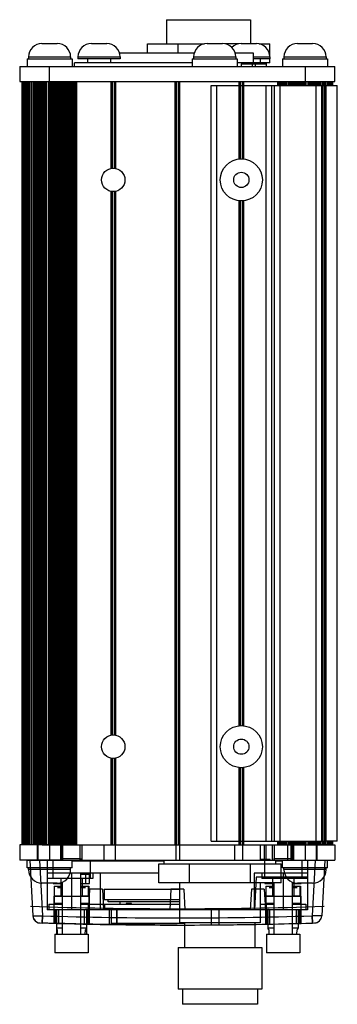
# Model space of a CAD drawing. Header units: inches. Extents: x 0 to 17, y 0 to 11.
# Tile 38 of 40: x 8.1 to 8.9, y 5.4 to 8. Entities that reach past the tile are written whole.
import ezdxf

# ---------------------------------------------------------------- set-up
doc = ezdxf.new("R2010")
doc.units = ezdxf.units.IN
doc.header["$LTSCALE"] = 0.935
doc.header["$MEASUREMENT"] = 0
doc.layers.get('0').update_dxf_attribs({"linetype": 'CONTINUOUS'})
doc.layers.add('NONE', color=7, linetype='CONTINUOUS')

msp = doc.modelspace()

# ---------------------------------------------------------------- linework, layer by layer
at = {"color": 7, "linetype": 'Continuous'}
for p, q in [((8.44782, 7.98108), (8.44782, 7.91824)), ((8.44782, 7.98108), (8.66657, 7.98108)), ((8.66657, 7.98108), (8.66657, 7.91903)), ((8.12295, 7.91903), (8.1627, 7.91903)), ((8.25189, 7.91903), (8.29163, 7.91903)), ((8.39819, 7.89466), (8.39819, 7.91824)), ((8.39819, 7.91824), (8.54604, 7.91824)), ((8.47775, 7.89466), (8.47775, 7.91824)), ((8.55307, 7.91903), (8.59282, 7.91903)), ((8.63462, 7.91824), (8.59985, 7.91824)), ((8.64165, 7.91903), (8.6814, 7.91903)), ((8.68843, 7.91824), (8.71642, 7.91824)), ((8.71642, 7.88403), (8.71642, 7.91824)), ((8.78831, 7.91903), (8.82805, 7.91903)), ((8.08417, 7.87903), (8.08417, 7.85903)), ((8.08417, 7.87903), (8.20148, 7.87903)), ((8.08795, 7.88403), (8.08795, 7.87903)), ((8.08795, 7.88403), (8.1977, 7.88403)), ((8.1977, 7.88403), (8.1977, 7.87903)), ((8.20148, 7.87903), (8.20148, 7.85903)), ((8.21689, 7.88403), (8.21689, 7.87903)), ((8.21689, 7.88403), (8.32663, 7.88403)), ((8.32663, 7.87903), (8.21689, 7.87903)), ((8.24176, 7.87903), (8.24176, 7.86903)), ((8.30176, 7.87903), (8.30176, 7.86903)), ((8.32488, 7.89466), (8.51982, 7.89466)), ((8.32663, 7.88403), (8.32663, 7.87903)), ((8.51429, 7.87903), (8.51429, 7.85903)), ((8.51429, 7.87903), (8.6316, 7.87903)), ((8.51807, 7.88403), (8.51807, 7.87903)), ((8.51807, 7.88403), (8.62782, 7.88403)), ((8.62606, 7.89466), (8.67289, 7.89466)), ((8.62782, 7.88403), (8.62782, 7.87903)), ((8.6316, 7.87903), (8.6316, 7.85903)), ((8.67289, 7.89466), (8.67289, 7.86903)), ((8.67289, 7.88403), (8.7164, 7.88403)), ((8.7164, 7.87903), (8.67289, 7.87903)), ((8.69153, 7.87903), (8.69153, 7.86903)), ((8.7164, 7.88403), (8.7164, 7.87903)), ((8.71642, 7.86903), (8.71642, 7.87903)), ((8.74952, 7.87903), (8.74952, 7.85903)), ((8.74952, 7.87903), (8.86684, 7.87903)), ((8.75331, 7.88403), (8.75331, 7.87903)), ((8.75331, 7.88403), (8.86305, 7.88403)), ((8.86305, 7.88403), (8.86305, 7.87903)), ((8.86684, 7.87903), (8.86684, 7.85903)), ((8.06507, 7.85903), (8.06507, 7.81966)), ((8.06507, 7.85903), (8.88594, 7.85903)), ((8.14282, 7.81966), (8.14282, 7.85903)), ((8.20818, 7.85903), (8.20818, 7.86903)), ((8.51429, 7.86903), (8.20818, 7.86903)), ((8.71642, 7.86903), (8.6316, 7.86903)), ((8.64204, 7.86582), (8.64204, 7.85903)), ((8.64204, 7.86582), (8.70818, 7.86582)), ((8.67156, 7.85903), (8.67156, 7.86582)), ((8.67865, 7.86582), (8.67865, 7.85903)), ((8.70818, 7.85903), (8.70818, 7.86903)), ((8.80818, 7.85903), (8.80818, 7.81966)), ((8.88594, 7.81966), (8.88594, 7.85903)), ((8.06507, 7.81966), (8.88594, 7.81966)), ((8.07097, 7.81966), (8.07097, 5.83147)), ((8.07171, 7.81966), (8.07171, 5.83147)), ((8.07175, 5.83147), (8.07175, 7.81966)), ((8.07187, 7.81966), (8.07187, 5.83147)), ((8.076, 7.81966), (8.076, 5.83147)), ((8.07627, 5.83147), (8.07627, 7.81966)), ((8.07657, 7.81966), (8.07657, 5.83147)), ((8.08119, 5.83147), (8.08119, 7.81966)), ((8.08231, 7.81966), (8.08231, 5.83147)), ((8.08388, 7.81966), (8.08388, 5.83147)), ((8.08456, 5.83147), (8.08456, 7.81966)), ((8.08502, 7.81966), (8.08502, 5.83147)), ((8.08997, 5.83147), (8.08997, 7.81966)), ((8.09094, 7.81966), (8.09094, 5.83147)), ((8.0949, 7.81966), (8.0949, 5.83147)), ((8.09615, 5.83147), (8.09615, 7.81966)), ((8.09676, 7.81966), (8.09676, 5.83147)), ((8.10175, 5.83147), (8.10175, 7.81966)), ((8.10253, 7.81966), (8.10253, 5.83147)), ((8.10721, 5.83147), (8.10721, 7.81966)), ((8.1081, 7.81966), (8.1081, 5.83147)), ((8.10844, 7.81966), (8.10844, 5.83147)), ((8.1104, 5.83147), (8.1104, 7.81966)), ((8.11111, 7.81966), (8.11111, 5.83147)), ((8.11586, 5.83147), (8.11586, 7.81966)), ((8.1164, 7.81966), (8.1164, 5.83147)), ((8.12079, 5.83147), (8.12079, 7.81966)), ((8.1218, 7.81966), (8.1218, 5.83147)), ((8.12373, 7.81966), (8.12373, 5.83147)), ((8.12649, 5.83147), (8.12649, 7.81966)), ((8.12726, 7.81966), (8.12726, 5.83147)), ((8.1315, 5.83147), (8.1315, 7.81966)), ((8.13177, 7.81966), (8.13177, 5.83147)), ((8.13562, 5.83147), (8.13562, 7.81966)), ((8.13987, 7.81966), (8.13987, 5.83147)), ((8.14342, 5.83147), (8.14342, 7.81966)), ((8.1442, 7.81966), (8.1442, 5.83147)), ((8.14775, 7.81966), (8.14775, 5.83147)), ((8.15129, 5.83147), (8.15129, 7.81966)), ((8.15208, 7.81966), (8.15208, 5.83147)), ((8.15562, 7.81966), (8.15562, 5.83147)), ((8.15916, 5.83147), (8.15916, 7.81966)), ((8.15995, 7.81966), (8.15995, 5.83147)), ((8.16349, 7.81966), (8.16349, 5.83147)), ((8.16704, 5.83147), (8.16704, 7.81966)), ((8.16782, 7.81966), (8.16782, 5.83147)), ((8.17137, 7.81966), (8.17137, 5.83147)), ((8.17491, 5.83147), (8.17491, 7.81966)), ((8.1757, 7.81966), (8.1757, 5.83147)), ((8.17924, 7.81966), (8.17924, 5.83147)), ((8.18279, 5.83147), (8.18279, 7.81966)), ((8.18357, 7.81966), (8.18357, 5.83147)), ((8.18712, 7.81966), (8.18712, 5.83147)), ((8.19066, 5.83147), (8.19066, 7.81966)), ((8.19145, 7.81966), (8.19145, 5.83147)), ((8.19499, 7.81966), (8.19499, 5.83147)), ((8.19853, 5.83147), (8.19853, 7.81966)), ((8.19932, 7.81966), (8.19932, 5.83147)), ((8.20286, 7.81966), (8.20286, 5.83147)), ((8.20641, 5.83147), (8.20641, 7.81966)), ((8.20719, 7.81966), (8.20719, 5.83147)), ((8.21074, 7.81966), (8.21074, 5.83147)), ((8.21428, 5.83147), (8.21428, 7.81966)), ((8.30222, 7.81966), (8.30222, 7.59356)), ((8.305, 7.59403), (8.305, 7.81966)), ((8.30599, 7.81966), (8.30599, 7.59414)), ((8.31155, 7.59414), (8.31155, 7.81966)), ((8.31254, 7.81966), (8.31254, 7.59403)), ((8.31532, 7.59356), (8.31532, 7.81966)), ((8.46895, 7.81966), (8.46895, 5.83147)), ((8.47173, 5.83147), (8.47173, 7.81966)), ((8.47272, 7.81966), (8.47272, 5.83147)), ((8.47829, 5.83147), (8.47829, 7.81966)), ((8.47927, 7.81966), (8.47927, 5.83147)), ((8.48205, 5.83147), (8.48205, 7.81966)), ((8.56349, 5.84132), (8.56349, 7.80982)), ((8.56349, 7.80982), (8.89223, 7.80982)), ((8.57826, 5.84132), (8.57826, 7.80982)), ((8.63568, 7.81966), (8.63568, 7.61811)), ((8.63847, 7.61833), (8.63847, 7.81966)), ((8.63945, 7.81966), (8.63945, 7.61841)), ((8.64502, 7.61841), (8.64502, 7.81966)), ((8.646, 7.81966), (8.646, 7.61833)), ((8.64879, 7.61811), (8.64879, 7.81966)), ((8.70582, 7.80982), (8.70582, 5.84132)), ((8.72157, 5.84132), (8.72157, 7.80982)), ((8.72741, 7.80982), (8.72741, 5.84132)), ((8.73672, 7.81966), (8.73672, 7.80982)), ((8.74027, 7.81966), (8.74027, 7.80982)), ((8.74316, 5.84132), (8.74316, 7.80982)), ((8.74381, 7.80982), (8.74381, 7.81966)), ((8.7446, 7.81966), (8.7446, 7.80982)), ((8.74814, 7.81966), (8.74814, 7.80982)), ((8.75168, 7.80982), (8.75168, 7.81966)), ((8.75247, 7.81966), (8.75247, 7.80982)), ((8.75601, 7.81966), (8.75601, 7.80982)), ((8.75956, 7.80982), (8.75956, 7.81966)), ((8.76034, 7.81966), (8.76034, 7.80982)), ((8.76389, 7.81966), (8.76389, 7.80982)), ((8.76743, 7.80982), (8.76743, 7.81966)), ((8.76822, 7.81966), (8.76822, 7.80982)), ((8.77176, 7.81966), (8.77176, 7.80982)), ((8.77531, 7.80982), (8.77531, 7.81966)), ((8.77609, 7.81966), (8.77609, 7.80982)), ((8.77964, 7.81966), (8.77964, 7.80982)), ((8.78318, 7.80982), (8.78318, 7.81966)), ((8.78397, 7.81966), (8.78397, 7.80982)), ((8.78751, 7.81966), (8.78751, 7.80982)), ((8.79105, 7.80982), (8.79105, 7.81966)), ((8.79184, 7.81966), (8.79184, 7.80982)), ((8.79538, 7.81966), (8.79538, 7.80982)), ((8.79893, 7.80982), (8.79893, 7.81966)), ((8.79971, 7.81966), (8.79971, 7.80982)), ((8.80326, 7.81966), (8.80326, 7.80982)), ((8.8068, 7.80982), (8.8068, 7.81966)), ((8.80759, 7.81966), (8.80759, 7.80982)), ((8.81113, 7.80982), (8.81113, 7.81966)), ((8.81538, 7.81966), (8.81538, 7.80982)), ((8.81924, 7.80982), (8.81924, 7.81966)), ((8.81951, 7.81966), (8.81951, 7.80982)), ((8.82375, 7.80982), (8.82375, 7.81966)), ((8.82451, 7.81966), (8.82451, 7.80982)), ((8.82727, 7.80982), (8.82727, 7.81966)), ((8.82921, 7.80982), (8.82921, 7.81966)), ((8.83022, 7.81966), (8.83022, 7.80982)), ((8.83461, 7.80982), (8.83461, 7.81966)), ((8.83515, 7.81966), (8.83515, 7.80982)), ((8.83613, 7.80982), (8.83613, 5.84132)), ((8.8399, 7.80982), (8.8399, 7.81966)), ((8.8406, 7.81966), (8.8406, 7.80982)), ((8.84256, 7.80982), (8.84256, 7.81966)), ((8.8429, 7.80982), (8.8429, 7.81966)), ((8.8438, 7.81966), (8.8438, 7.80982)), ((8.84848, 7.80982), (8.84848, 7.81966)), ((8.84925, 7.81966), (8.84925, 7.80982)), ((8.8509, 7.80982), (8.8509, 5.84132)), ((8.85425, 7.80982), (8.85425, 7.81966)), ((8.85485, 7.81966), (8.85485, 7.80982)), ((8.85512, 5.84132), (8.85512, 7.80982)), ((8.85611, 7.80982), (8.85611, 7.81966)), ((8.85849, 7.80982), (8.85849, 5.84132)), ((8.86006, 7.80982), (8.86006, 7.81966)), ((8.86103, 7.81966), (8.86103, 7.80982)), ((8.86271, 7.80982), (8.86271, 5.84132)), ((8.86598, 7.80982), (8.86598, 7.81966)), ((8.86645, 7.81966), (8.86645, 7.80982)), ((8.86713, 7.80982), (8.86713, 7.81966)), ((8.8687, 7.80982), (8.8687, 7.81966)), ((8.86981, 7.81966), (8.86981, 7.80982)), ((8.87444, 7.80982), (8.87444, 7.81966)), ((8.87474, 7.81966), (8.87474, 7.80982)), ((8.87501, 7.80982), (8.87501, 7.81966)), ((8.87913, 7.80982), (8.87913, 7.81966)), ((8.87925, 7.81966), (8.87925, 7.80982)), ((8.87929, 7.80982), (8.87929, 7.81966)), ((8.88003, 7.81966), (8.88003, 7.80982)), ((8.89223, 5.84132), (8.89223, 7.80982)), ((8.30222, 7.53396), (8.30222, 6.11718)), ((8.305, 6.11766), (8.305, 7.53348)), ((8.30599, 7.53337), (8.30599, 6.11776)), ((8.31155, 6.11776), (8.31155, 7.53337)), ((8.31254, 7.53348), (8.31254, 6.11766)), ((8.31532, 6.11718), (8.31532, 7.53396)), ((8.63568, 7.5094), (8.63568, 6.14174)), ((8.63847, 6.14195), (8.63847, 7.50918)), ((8.63945, 7.5091), (8.63945, 6.14203)), ((8.64502, 6.14203), (8.64502, 7.5091)), ((8.646, 7.50918), (8.646, 6.14195)), ((8.64879, 6.14174), (8.64879, 7.5094)), ((8.30222, 6.05758), (8.30222, 5.83147)), ((8.305, 5.83147), (8.305, 6.0571)), ((8.30599, 6.05699), (8.30599, 5.83147)), ((8.31155, 5.83147), (8.31155, 6.05699)), ((8.31254, 6.0571), (8.31254, 5.83147)), ((8.31532, 5.83147), (8.31532, 6.05758)), ((8.63568, 6.03302), (8.63568, 5.83147)), ((8.63847, 5.83147), (8.63847, 6.0328)), ((8.63945, 6.03272), (8.63945, 5.83147)), ((8.64502, 5.83147), (8.64502, 6.03272)), ((8.646, 6.0328), (8.646, 5.83147)), ((8.64879, 5.83147), (8.64879, 6.03302)), ((8.07145, 5.83147), (8.07097, 5.83147)), ((8.07591, 5.83147), (8.07171, 5.83147)), ((8.08366, 5.83147), (8.076, 5.83147)), ((8.09395, 5.83147), (8.08388, 5.83147)), ((8.1081, 5.83147), (8.0949, 5.83147)), ((8.12323, 5.83147), (8.10844, 5.83147)), ((8.11282, 5.7921), (8.11282, 5.83147)), ((8.12373, 5.83147), (8.84256, 5.83147)), ((8.17282, 5.7921), (8.17282, 5.83147)), ((8.48147, 5.83147), (8.48147, 5.7921)), ((8.56349, 5.84132), (8.86223, 5.84132)), ((8.69191, 5.7921), (8.69191, 5.83147)), ((8.70647, 5.83147), (8.70647, 5.79328)), ((8.73672, 5.84132), (8.73672, 5.83147)), ((8.74027, 5.84132), (8.74027, 5.83147)), ((8.74381, 5.83147), (8.74381, 5.84132)), ((8.7446, 5.84132), (8.7446, 5.83147)), ((8.74814, 5.84132), (8.74814, 5.83147)), ((8.75168, 5.83147), (8.75168, 5.84132)), ((8.75247, 5.84132), (8.75247, 5.83147)), ((8.75601, 5.84132), (8.75601, 5.83147)), ((8.75956, 5.83147), (8.75956, 5.84132)), ((8.76034, 5.84132), (8.76034, 5.83147)), ((8.76389, 5.84132), (8.76389, 5.83147)), ((8.76743, 5.83147), (8.76743, 5.84132)), ((8.76822, 5.84132), (8.76822, 5.83147)), ((8.77176, 5.84132), (8.77176, 5.83147)), ((8.77531, 5.83147), (8.77531, 5.84132)), ((8.77609, 5.84132), (8.77609, 5.83147)), ((8.77818, 5.7921), (8.77818, 5.83147)), ((8.77964, 5.84132), (8.77964, 5.83147)), ((8.78318, 5.83147), (8.78318, 5.84132)), ((8.78397, 5.84132), (8.78397, 5.83147)), ((8.78751, 5.84132), (8.78751, 5.83147)), ((8.79105, 5.83147), (8.79105, 5.84132)), ((8.79184, 5.84132), (8.79184, 5.83147)), ((8.79538, 5.84132), (8.79538, 5.83147)), ((8.79893, 5.83147), (8.79893, 5.84132)), ((8.79971, 5.84132), (8.79971, 5.83147)), ((8.80326, 5.84132), (8.80326, 5.83147)), ((8.8068, 5.83147), (8.8068, 5.84132)), ((8.80759, 5.84132), (8.80759, 5.83147)), ((8.81113, 5.83147), (8.81113, 5.84132)), ((8.81538, 5.84132), (8.81538, 5.83147)), ((8.81924, 5.83147), (8.81924, 5.84132)), ((8.81951, 5.84132), (8.81951, 5.83147)), ((8.82375, 5.83147), (8.82375, 5.84132)), ((8.82451, 5.84132), (8.82451, 5.83147)), ((8.82727, 5.83147), (8.82727, 5.84132)), ((8.82921, 5.83147), (8.82921, 5.84132)), ((8.83022, 5.84132), (8.83022, 5.83147)), ((8.83461, 5.83147), (8.83461, 5.84132)), ((8.83515, 5.84132), (8.83515, 5.83147)), ((8.83818, 5.7921), (8.83818, 5.83147)), ((8.8399, 5.83147), (8.8399, 5.84132)), ((8.8406, 5.84132), (8.8406, 5.83147)), ((8.84256, 5.83147), (8.84256, 5.84132)), ((8.8429, 5.83147), (8.8429, 5.84132)), ((8.86713, 5.83147), (8.84291, 5.83147)), ((8.8438, 5.84132), (8.8438, 5.83147)), ((8.84848, 5.83147), (8.84848, 5.84132)), ((8.84925, 5.84132), (8.84925, 5.83147)), ((8.85425, 5.83147), (8.85425, 5.84132)), ((8.85485, 5.84132), (8.85485, 5.83147)), ((8.85611, 5.83147), (8.85611, 5.84132)), ((8.86006, 5.83147), (8.86006, 5.84132)), ((8.86103, 5.84132), (8.86103, 5.83147)), ((8.89223, 5.84132), (8.86271, 5.84132)), ((8.86598, 5.83147), (8.86598, 5.84132)), ((8.86645, 5.84132), (8.86645, 5.83147)), ((8.86713, 5.83147), (8.86713, 5.84132)), ((8.86735, 5.83147), (8.87501, 5.83147)), ((8.8687, 5.83147), (8.8687, 5.84132)), ((8.86981, 5.84132), (8.86981, 5.83147)), ((8.87444, 5.83147), (8.87444, 5.84132)), ((8.87474, 5.84132), (8.87474, 5.83147)), ((8.87501, 5.83147), (8.87501, 5.84132)), ((8.87509, 5.83147), (8.87925, 5.83147)), ((8.87913, 5.83147), (8.87913, 5.84132)), ((8.87925, 5.84132), (8.87925, 5.83147)), ((8.87929, 5.83147), (8.87926, 5.83147)), ((8.87929, 5.83147), (8.87929, 5.84132)), ((8.88003, 5.84132), (8.88003, 5.83147)), ((8.08417, 5.7921), (8.20148, 5.7921)), ((8.08417, 5.7721), (8.08417, 5.7921)), ((8.20148, 5.7721), (8.08417, 5.7721)), ((8.08795, 5.7671), (8.08795, 5.7721)), ((8.17599, 5.79624), (8.22383, 5.79624)), ((8.17599, 5.79624), (8.17599, 5.7921)), ((8.1977, 5.7671), (8.1977, 5.7721)), ((8.20148, 5.7721), (8.20148, 5.7921)), ((8.44104, 5.78915), (8.20148, 5.78915)), ((8.22383, 5.79624), (8.22383, 5.78915)), ((8.42772, 5.7821), (8.74595, 5.7821)), ((8.42772, 5.73289), (8.42772, 5.7821)), ((8.44104, 5.7921), (8.73241, 5.7921)), ((8.44104, 5.7821), (8.44104, 5.7921)), ((8.50728, 5.73289), (8.50728, 5.7821)), ((8.66639, 5.73289), (8.66639, 5.7821)), ((8.71769, 5.79328), (8.69191, 5.79328)), ((8.71769, 5.7921), (8.71769, 5.79328)), ((8.72718, 5.79624), (8.77501, 5.79624)), ((8.72718, 5.79624), (8.72718, 5.7921)), ((8.73241, 5.7821), (8.73241, 5.7921)), ((8.74952, 5.78915), (8.73241, 5.78915)), ((8.74595, 5.73289), (8.74595, 5.7821)), ((8.74952, 5.7921), (8.86684, 5.7921)), ((8.74952, 5.7721), (8.74952, 5.7921)), ((8.86684, 5.7721), (8.74952, 5.7721)), ((8.75331, 5.7671), (8.75331, 5.7721)), ((8.77501, 5.79624), (8.77501, 5.7921)), ((8.86305, 5.7671), (8.86305, 5.7721)), ((8.86684, 5.7721), (8.86684, 5.7921)), ((8.1977, 5.7671), (8.08795, 5.7671)), ((8.42772, 5.75765), (8.19626, 5.75765)), ((8.22383, 5.75765), (8.22383, 5.59939)), ((8.22383, 5.75569), (8.24716, 5.75569)), ((8.23633, 5.75765), (8.23633, 5.75569)), ((8.23683, 5.75569), (8.23683, 5.73119)), ((8.24716, 5.73119), (8.24716, 5.75569)), ((8.75474, 5.75765), (8.74595, 5.75765)), ((8.86305, 5.7671), (8.75331, 5.7671)), ((8.1627, 5.7321), (8.12295, 5.7321)), ((8.15267, 5.7321), (8.15267, 5.73119)), ((8.15267, 5.73119), (8.17599, 5.73119)), ((8.15491, 5.72419), (8.17599, 5.72419)), ((8.15491, 5.72419), (8.15491, 5.67695)), ((8.156, 5.69859), (8.156, 5.72419)), ((8.163, 5.73119), (8.163, 5.73213)), ((8.16358, 5.72025), (8.17599, 5.72025)), ((8.17599, 5.73483), (8.17599, 5.59939)), ((8.22383, 5.73119), (8.24716, 5.73119)), ((8.22383, 5.72419), (8.24491, 5.72419)), ((8.22383, 5.72025), (8.23624, 5.72025)), ((8.24382, 5.72419), (8.24382, 5.69859)), ((8.24491, 5.72419), (8.24491, 5.67695)), ((8.74595, 5.73289), (8.42772, 5.73289)), ((8.48147, 5.73289), (8.48147, 5.62891)), ((8.69191, 5.62891), (8.69191, 5.73289)), ((8.70385, 5.73289), (8.70385, 5.73119)), ((8.70385, 5.73119), (8.72718, 5.73119)), ((8.70609, 5.72419), (8.72718, 5.72419)), ((8.70609, 5.72419), (8.70609, 5.67891)), ((8.70718, 5.69859), (8.70718, 5.72419)), ((8.71418, 5.73119), (8.71418, 5.73289)), ((8.71477, 5.72025), (8.72718, 5.72025)), ((8.72718, 5.73289), (8.72718, 5.59939)), ((8.77501, 5.73483), (8.77501, 5.59939)), ((8.77501, 5.73119), (8.79834, 5.73119)), ((8.77501, 5.72419), (8.79609, 5.72419)), ((8.77501, 5.72025), (8.78742, 5.72025)), ((8.78801, 5.73213), (8.78801, 5.73119)), ((8.82805, 5.7321), (8.78831, 5.7321)), ((8.795, 5.72419), (8.795, 5.69859)), ((8.79609, 5.72419), (8.79609, 5.67891)), ((8.79834, 5.73119), (8.79834, 5.7321)), ((8.156, 5.69859), (8.17599, 5.69859)), ((8.22383, 5.69859), (8.24382, 5.69859)), ((8.28534, 5.71632), (8.48147, 5.71632)), ((8.28534, 5.71632), (8.28534, 5.68876)), ((8.70718, 5.69859), (8.72718, 5.69859)), ((8.77501, 5.69859), (8.795, 5.69859)), ((8.14086, 5.67695), (8.17599, 5.67695)), ((8.14086, 5.67695), (8.14086, 5.66218)), ((8.17599, 5.67891), (8.15491, 5.67891)), ((8.16054, 5.67891), (8.16054, 5.67695)), ((8.24491, 5.67891), (8.22383, 5.67891)), ((8.22383, 5.67695), (8.48147, 5.67695)), ((8.23928, 5.67891), (8.23928, 5.67695)), ((8.24393, 5.66218), (8.24393, 5.67695)), ((8.48147, 5.68876), (8.28534, 5.68876)), ((8.28653, 5.66218), (8.28653, 5.67695)), ((8.29519, 5.68285), (8.29519, 5.68876)), ((8.48147, 5.68285), (8.29519, 5.68285)), ((8.32668, 5.67695), (8.32668, 5.68285)), ((8.35638, 5.67891), (8.34275, 5.67891)), ((8.34275, 5.67891), (8.34275, 5.67695)), ((8.34299, 5.67695), (8.34299, 5.67891)), ((8.34466, 5.67695), (8.34466, 5.67891)), ((8.34522, 5.67695), (8.34522, 5.67891)), ((8.34634, 5.67695), (8.34634, 5.67891)), ((8.34689, 5.67891), (8.34689, 5.67695)), ((8.35024, 5.67695), (8.35024, 5.67891)), ((8.35136, 5.67891), (8.35136, 5.67695)), ((8.35303, 5.67891), (8.35303, 5.67695)), ((8.35359, 5.67695), (8.35359, 5.67891)), ((8.35526, 5.67695), (8.35526, 5.67891)), ((8.35638, 5.67695), (8.35638, 5.67891)), ((8.69191, 5.67695), (8.72718, 5.67695)), ((8.72718, 5.67891), (8.70609, 5.67891)), ((8.70708, 5.67695), (8.70708, 5.66218)), ((8.71172, 5.67891), (8.71172, 5.67695)), ((8.79609, 5.67891), (8.77501, 5.67891)), ((8.77501, 5.67695), (8.81015, 5.67695)), ((8.79046, 5.67891), (8.79046, 5.67695)), ((8.81015, 5.67695), (8.81015, 5.66218)), ((8.17599, 5.66218), (8.14086, 5.66218)), ((8.16054, 5.66218), (8.16054, 5.59939)), ((8.48147, 5.66218), (8.22383, 5.66218)), ((8.23928, 5.66218), (8.23928, 5.59939)), ((8.30326, 5.66218), (8.30326, 5.62675)), ((8.31802, 5.62675), (8.31802, 5.66218)), ((8.72718, 5.66218), (8.69191, 5.66218)), ((8.71172, 5.66218), (8.71172, 5.61501)), ((8.81015, 5.66218), (8.77501, 5.66218)), ((8.79046, 5.66218), (8.79046, 5.61501)), ((8.49476, 5.62675), (8.30326, 5.62675)), ((8.69191, 5.62891), (8.48147, 5.62891)), ((8.49476, 5.56395), (8.49476, 5.62891)), ((8.67868, 5.56395), (8.67868, 5.62891)), ((8.1566, 5.59939), (8.24322, 5.59939)), ((8.1566, 5.59939), (8.1566, 5.55017)), ((8.17599, 5.61501), (8.16054, 5.61501)), ((8.16383, 5.59939), (8.16325, 5.61059)), ((8.23928, 5.61501), (8.22383, 5.61501)), ((8.23599, 5.59939), (8.23658, 5.61059)), ((8.24322, 5.59939), (8.24322, 5.55017)), ((8.70779, 5.59939), (8.7944, 5.59939)), ((8.70779, 5.59939), (8.70779, 5.55017)), ((8.72718, 5.61501), (8.71172, 5.61501)), ((8.71501, 5.59939), (8.71443, 5.61059)), ((8.79046, 5.61501), (8.77501, 5.61501)), ((8.78717, 5.59939), (8.78776, 5.61059)), ((8.7944, 5.59939), (8.7944, 5.55017)), ((8.24322, 5.55017), (8.1566, 5.55017)), ((8.47735, 5.56395), (8.6961, 5.56395)), ((8.47735, 5.56395), (8.47735, 5.45569)), ((8.6961, 5.56395), (8.6961, 5.45569)), ((8.7944, 5.55017), (8.70779, 5.55017)), ((8.6961, 5.45569), (8.47735, 5.45569)), ((8.48913, 5.45569), (8.48913, 5.41632)), ((8.68431, 5.45569), (8.68431, 5.41632)), ((8.68431, 5.41632), (8.48913, 5.41632))]:
    msp.add_line(p, q, dxfattribs=at)
for centre, radius in [((8.64223, 7.56376), 0.05487), ((8.30877, 7.56376), 0.03051), ((8.64223, 7.56376), 0.01987), ((8.64223, 6.08738), 0.05487), ((8.30877, 6.08738), 0.03051), ((8.64223, 6.08738), 0.01987)]:
    msp.add_circle(centre, radius, dxfattribs=at)
for centre, radius, start, end in [((8.12295, 7.88403), 0.035, 90, 180), ((8.1627, 7.88403), 0.035, 0, 90), ((8.25189, 7.88403), 0.035, 90, 180), ((8.29163, 7.88403), 0.035, 0, 90), ((8.55307, 7.88403), 0.035, 90, 180), ((8.59282, 7.88403), 0.035, 0, 90), ((8.64165, 7.88403), 0.035, 90, 134.45321), ((8.6814, 7.88403), 0.035, 0, 90), ((8.78831, 7.88403), 0.035, 90, 180), ((8.82805, 7.88403), 0.035, 0, 90), ((8.12295, 5.7671), 0.035, 180, 270), ((8.1627, 5.7671), 0.035, 270, 360), ((8.78831, 5.7671), 0.035, 180, 270), ((8.82805, 5.7671), 0.035, 270, 360), ((8.16554, 5.61501), 0.005, 180, 242.56838), ((8.23428, 5.61501), 0.005, 297.43184, 360), ((8.71672, 5.61501), 0.005, 180, 242.56838), ((8.78546, 5.61501), 0.005, 297.43184, 360)]:
    msp.add_arc(centre, radius, start, end, dxfattribs=at)
at = {"layer": 'NONE', "color": 7, "linetype": 'Continuous'}
for p, q in [((8.17191, 5.83147), (8.06507, 5.83147)), ((8.06507, 5.83147), (8.06507, 5.7921)), ((8.11133, 5.7921), (8.11133, 5.83147)), ((8.14282, 5.83147), (8.14282, 5.7921)), ((8.17191, 5.83147), (8.22791, 5.83147)), ((8.17191, 5.7921), (8.17191, 5.83147)), ((8.17432, 5.7921), (8.17432, 5.83147)), ((8.17766, 5.7921), (8.17766, 5.83147)), ((8.22216, 5.7921), (8.22216, 5.83147)), ((8.22791, 5.83147), (8.72309, 5.83147)), ((8.22791, 5.7921), (8.22791, 5.83147)), ((8.28456, 5.83147), (8.28456, 5.7921)), ((8.31408, 5.83147), (8.31408, 5.7921)), ((8.47156, 5.83147), (8.47156, 5.7921)), ((8.62452, 5.83147), (8.62452, 5.7921)), ((8.6454, 5.83147), (8.6454, 5.7921)), ((8.70188, 5.83147), (8.70188, 5.7921)), ((8.72309, 5.83147), (8.77909, 5.83147)), ((8.72309, 5.7921), (8.72309, 5.83147)), ((8.72884, 5.7921), (8.72884, 5.83147)), ((8.76213, 5.83147), (8.76213, 5.7921)), ((8.77078, 5.83147), (8.77078, 5.7921)), ((8.77334, 5.7921), (8.77334, 5.83147)), ((8.77668, 5.7921), (8.77668, 5.83147)), ((8.77909, 5.83147), (8.88594, 5.83147)), ((8.77909, 5.7921), (8.77909, 5.83147)), ((8.80818, 5.83147), (8.80818, 5.7921)), ((8.83968, 5.7921), (8.83968, 5.83147)), ((8.88594, 5.83147), (8.88594, 5.7921)), ((8.17191, 5.7921), (8.06507, 5.7921)), ((8.09164, 5.7921), (8.09926, 5.64686)), ((8.11661, 5.7921), (8.12423, 5.6467)), ((8.13664, 5.7921), (8.13664, 5.66218)), ((8.15141, 5.7921), (8.15141, 5.74387)), ((8.17191, 5.7921), (8.22791, 5.7921)), ((8.22791, 5.7921), (8.72309, 5.7921)), ((8.24841, 5.7921), (8.24841, 5.74387)), ((8.70259, 5.7921), (8.70259, 5.74387)), ((8.72309, 5.7921), (8.77909, 5.7921)), ((8.77909, 5.7921), (8.88594, 5.7921)), ((8.79959, 5.7921), (8.79959, 5.74387)), ((8.81436, 5.7921), (8.81436, 5.66218)), ((8.83439, 5.7921), (8.82677, 5.6467)), ((8.85936, 5.7921), (8.85175, 5.64686)), ((8.27491, 5.75765), (8.13664, 5.75765)), ((8.19991, 5.75765), (8.19991, 5.66218)), ((8.25523, 5.75765), (8.25523, 5.74387)), ((8.27491, 5.75765), (8.27491, 5.66218)), ((8.81436, 5.75765), (8.67609, 5.75765)), ((8.67609, 5.75765), (8.67609, 5.66218)), ((8.68121, 5.74781), (8.67672, 5.66218)), ((8.81436, 5.74781), (8.68121, 5.74781)), ((8.69578, 5.75765), (8.69578, 5.74387)), ((8.75109, 5.75765), (8.75109, 5.66218)), ((8.25523, 5.74387), (8.13664, 5.74387)), ((8.17235, 5.74387), (8.17235, 5.69781)), ((8.22747, 5.74387), (8.22747, 5.69781)), ((8.81436, 5.74387), (8.69578, 5.74387)), ((8.72353, 5.74387), (8.72353, 5.69781)), ((8.77865, 5.74387), (8.77865, 5.69781)), ((8.15365, 5.69781), (8.24617, 5.69781)), ((8.15365, 5.69781), (8.15365, 5.6272)), ((8.24684, 5.71632), (8.24401, 5.66218)), ((8.24617, 5.69781), (8.24617, 5.62504)), ((8.28054, 5.71632), (8.24684, 5.71632)), ((8.28054, 5.71632), (8.28338, 5.66218)), ((8.45865, 5.71632), (8.45582, 5.66218)), ((8.49235, 5.71632), (8.45865, 5.71632)), ((8.49235, 5.71632), (8.49519, 5.66218)), ((8.6685, 5.71632), (8.66566, 5.66218)), ((8.70219, 5.71632), (8.6685, 5.71632)), ((8.70219, 5.71632), (8.70503, 5.66218)), ((8.70483, 5.69781), (8.79735, 5.69781)), ((8.70483, 5.69781), (8.70483, 5.62504)), ((8.79735, 5.69781), (8.79735, 5.6272)), ((8.09926, 5.64686), (8.10012, 5.64205)), ((8.12423, 5.6467), (8.12364, 5.62805)), ((8.12364, 5.62805), (8.12423, 5.6467)), ((8.81436, 5.66218), (8.13664, 5.66218)), ((8.15759, 5.66218), (8.15759, 5.62709)), ((8.16645, 5.66218), (8.16645, 5.62686)), ((8.23338, 5.66218), (8.23338, 5.62529)), ((8.24223, 5.66218), (8.24223, 5.62512)), ((8.29834, 5.66218), (8.29834, 5.62414)), ((8.31802, 5.66218), (8.31802, 5.62386)), ((8.56408, 5.66218), (8.56408, 5.62314)), ((8.58377, 5.66218), (8.58377, 5.62331)), ((8.70877, 5.66218), (8.70877, 5.62512)), ((8.71664, 5.62527), (8.71664, 5.66218)), ((8.78554, 5.62688), (8.78554, 5.66218)), ((8.79342, 5.66218), (8.79342, 5.62709)), ((8.82736, 5.62805), (8.82677, 5.6467)), ((8.82677, 5.6467), (8.82736, 5.62805)), ((8.85089, 5.64205), (8.85175, 5.64686)), ((8.11351, 5.62896), (8.11832, 5.62821)), ((8.11832, 5.62821), (8.12364, 5.62805)), ((8.82736, 5.62805), (8.83269, 5.62821))]:
    msp.add_line(p, q, dxfattribs=at)
for points in [[(8.09926, 5.64686), (8.10012, 5.64205), (8.10212, 5.63762), (8.10516, 5.63381), (8.10903, 5.63087), (8.11351, 5.62896)], [(8.83269, 5.62821), (8.83749, 5.62896), (8.84197, 5.63087), (8.84585, 5.63381), (8.84888, 5.63762), (8.85089, 5.64205), (8.85175, 5.64686)]]:
    msp.add_lwpolyline(points, dxfattribs=at)
for centre, radius, start, end in [((8.4755, 17.43383), 11.76852, 268.137559, 271.862441), ((8.11891, 5.64789), 0.01969, 183, 268.26702), ((8.4755, 17.43281), 11.79134, 268.292866, 271.707134), ((8.4755, 17.43281), 11.79134, 268.292866, 271.707134), ((8.83209, 5.64789), 0.01969, 271.73298, 357), ((8.4755, 17.43383), 11.81102, 268.267023, 271.732977)]:
    msp.add_arc(centre, radius, start, end, dxfattribs=at)
for points, knots in [([(8.09926, 5.64686), (8.09927, 5.64656), (8.10099, 5.64672), (8.1029, 5.64632), (8.10707, 5.64641), (8.11201, 5.64637), (8.11793, 5.6465), (8.12208, 5.64662), (8.12423, 5.6467)], [0, 0, 0, 0, 0.0357762, 0.1359426, 0.2946393, 0.5012503, 0.7418052, 1, 1, 1, 1]), ([(8.85175, 5.64686), (8.85173, 5.64656), (8.85002, 5.64672), (8.8481, 5.64632), (8.84393, 5.64641), (8.83899, 5.64637), (8.83307, 5.6465), (8.82893, 5.64662), (8.82677, 5.6467)], [0, 0, 0, 0, 0.0357762, 0.1359426, 0.2946393, 0.5012504, 0.7418052, 1, 1, 1, 1]), ([(8.4755, 5.62281), (8.4364, 5.62281), (8.3191, 5.62339), (8.20181, 5.62572), (8.12364, 5.62805)], [0, 0, 0, 0, 0.3333335, 1, 1, 1, 1]), ([(8.4755, 5.62281), (8.5146, 5.62281), (8.63191, 5.62339), (8.74919, 5.62572), (8.82736, 5.62805)], [0, 0, 0, 0, 0.3333335, 1, 1, 1, 1])]:
    msp.add_open_spline(points, degree=3, knots=knots, dxfattribs=at)

doc.saveas('drawing.dxf')
